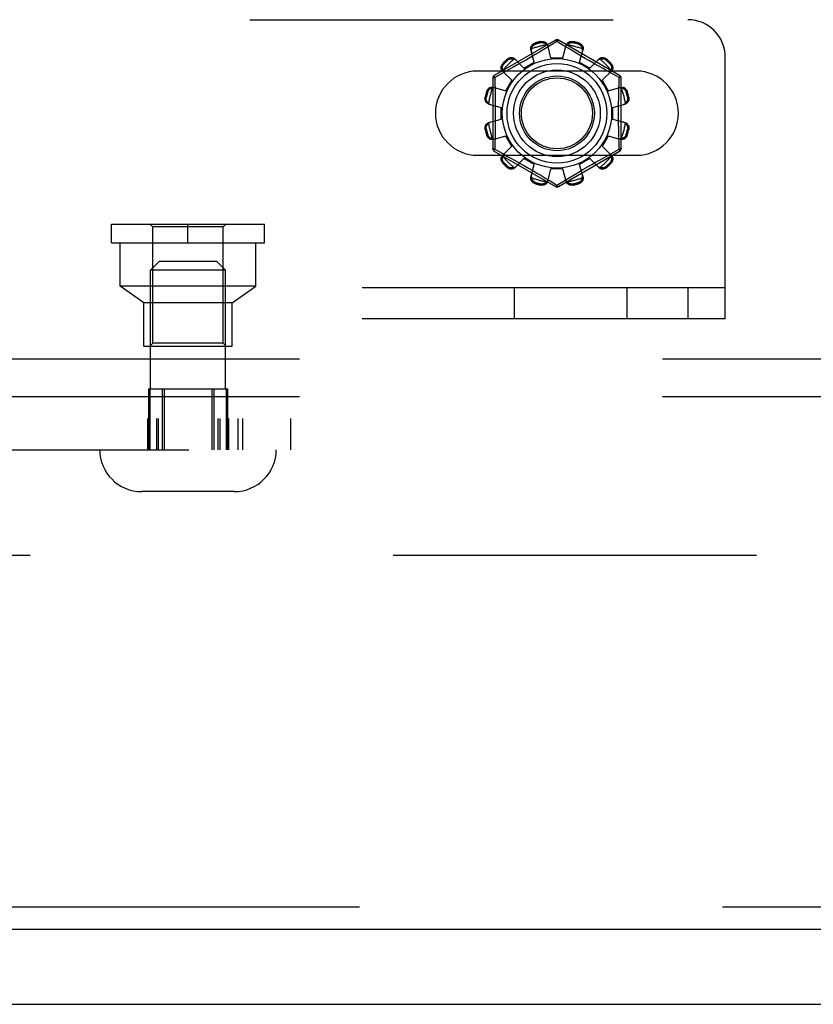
# Model space of a CAD drawing. Header units: inches. Extents: x 0 to 221, y 0 to 143.
# Tile 54 of 256: x 50.95 to 53.6, y 33.45 to 36.74. Entities that reach past the tile are written whole.
import ezdxf

# ---------------------------------------------------------------- set-up
doc = ezdxf.new("R2010")
doc.units = ezdxf.units.IN
doc.header["$LTSCALE"] = 12.142857
doc.header["$MEASUREMENT"] = 0
doc.linetypes.add('HIDDEN', pattern=[0.2, 0.1, -0.1])
doc.layers.get('0').update_dxf_attribs({"linetype": 'CONTINUOUS'})
for name, color, linetype in [('DEFAULT_2', 8, 'HIDDEN'), ('LEFTHAND_DOOR_ASSEMBLY', 7, 'CONTINUOUS'), ('SUBPANEL', 7, 'CONTINUOUS')]:
    doc.layers.add(name, color=color, linetype=linetype)

msp = doc.modelspace()

# ---------------------------------------------------------------- linework, layer by layer
at = {"color": 7, "linetype": 'Continuous'}
msp.add_line((37.2492, 33.4456), (97.1452, 33.4456), dxfattribs=at)
at = {"layer": 'DEFAULT_2', "color": 8, "linetype": 'HIDDEN'}
for p, q in [((44.429, 36.7371), (53.179, 36.7371)), ((52.7365, 36.6689), (52.532, 36.5508)), ((52.951, 36.5508), (52.7465, 36.6689)), ((52.6658, 36.5952), (52.6542, 36.6372)), ((52.6684, 36.659), (52.6694, 36.6552)), ((52.6954, 36.6363), (52.6829, 36.6288)), ((52.6883, 36.6603), (52.6873, 36.664)), ((52.7066, 36.643), (52.6954, 36.6363)), ((52.7415, 36.6643), (52.7066, 36.643)), ((52.7215, 36.6101), (52.7105, 36.6523)), ((52.7449, 36.6622), (52.7415, 36.6643)), ((52.7646, 36.6502), (52.7449, 36.6622)), ((52.7615, 36.6101), (52.7725, 36.6523)), ((52.779, 36.6415), (52.7646, 36.6502)), ((52.7957, 36.6314), (52.779, 36.6415)), ((52.7956, 36.664), (52.7946, 36.6603)), ((52.8135, 36.6552), (52.8145, 36.659)), ((52.8171, 36.5952), (52.8287, 36.6372)), ((52.5773, 36.602), (52.5746, 36.6048)), ((52.6311, 36.5752), (52.6005, 36.6062)), ((52.6395, 36.6032), (52.6247, 36.5948)), ((52.6544, 36.6119), (52.6395, 36.6032)), ((52.6691, 36.6206), (52.6544, 36.6119)), ((52.6829, 36.6288), (52.6691, 36.6206)), ((52.7215, 36.6101), (52.7615, 36.6101)), ((52.8084, 36.6238), (52.7957, 36.6314)), ((52.8221, 36.6157), (52.8084, 36.6238)), ((52.8362, 36.6074), (52.8221, 36.6157)), ((52.8504, 36.5992), (52.8362, 36.6074)), ((52.8518, 36.5752), (52.8824, 36.6062)), ((52.9084, 36.6048), (52.9056, 36.602)), ((53.304, 35.7371), (53.304, 36.6121)), ((52.5607, 36.591), (52.5635, 36.5882)), ((52.5851, 36.5725), (52.5691, 36.5637)), ((52.5973, 36.5793), (52.5851, 36.5725)), ((52.6106, 36.5868), (52.5973, 36.5793)), ((52.6247, 36.5948), (52.6106, 36.5868)), ((52.6311, 36.5752), (52.6658, 36.5952)), ((52.8171, 36.5952), (52.8518, 36.5752)), ((52.8642, 36.5913), (52.8504, 36.5992)), ((52.8955, 36.5738), (52.8837, 36.5804)), ((52.9063, 36.5678), (52.8955, 36.5738)), ((52.9194, 36.5882), (52.9222, 36.591)), ((53.0071, 36.5652), (52.4758, 36.5652)), ((52.527, 36.5422), (52.527, 36.306)), ((52.5513, 36.5539), (52.5335, 36.5442)), ((52.5335, 36.5442), (52.5338, 36.5325)), ((52.5691, 36.5637), (52.5513, 36.5539)), ((52.5904, 36.5344), (52.5593, 36.5651)), ((52.8925, 36.5344), (52.9236, 36.5651)), ((52.9247, 36.5577), (52.9063, 36.5678)), ((52.9495, 36.5442), (52.9247, 36.5577)), ((52.956, 36.306), (52.956, 36.5422)), ((52.5283, 36.5113), (52.5704, 36.4998)), ((52.5704, 36.4998), (52.5904, 36.5344)), ((52.8925, 36.5344), (52.9125, 36.4998)), ((52.9125, 36.4998), (52.9546, 36.5113)), ((52.5015, 36.4783), (52.5053, 36.4773)), ((52.5104, 36.4961), (52.5066, 36.4971)), ((52.9764, 36.4971), (52.9726, 36.4961)), ((52.9776, 36.4773), (52.9814, 36.4783)), ((52.5132, 36.4551), (52.5555, 36.4441)), ((52.5555, 36.4041), (52.5555, 36.4441)), ((52.9275, 36.4441), (52.9697, 36.4551)), ((52.9275, 36.4441), (52.9275, 36.4041)), ((52.5132, 36.3931), (52.5555, 36.4041)), ((52.9275, 36.4041), (52.9697, 36.3931)), ((52.5053, 36.3709), (52.5015, 36.3699)), ((52.5066, 36.351), (52.5104, 36.3521)), ((52.5283, 36.3368), (52.5704, 36.3484)), ((52.5904, 36.3138), (52.5704, 36.3484)), ((52.9125, 36.3484), (52.8925, 36.3138)), ((52.9125, 36.3484), (52.9546, 36.3368)), ((52.9726, 36.3521), (52.9764, 36.351)), ((52.9814, 36.3699), (52.9776, 36.3709)), ((52.5593, 36.2831), (52.5904, 36.3138)), ((52.9236, 36.2831), (52.8925, 36.3138)), ((52.9495, 36.304), (52.9492, 36.3157)), ((52.4758, 36.284), (53.0071, 36.284)), ((52.532, 36.2974), (52.7365, 36.1793)), ((52.5335, 36.304), (52.5582, 36.2905)), ((52.5582, 36.2905), (52.5766, 36.2803)), ((52.5766, 36.2803), (52.5874, 36.2744)), ((52.5874, 36.2744), (52.5992, 36.2678)), ((52.6005, 36.242), (52.6311, 36.273)), ((52.6658, 36.253), (52.6311, 36.273)), ((52.7465, 36.1793), (52.951, 36.2974)), ((52.8518, 36.273), (52.8171, 36.253)), ((52.8824, 36.242), (52.8518, 36.273)), ((52.8856, 36.2689), (52.8978, 36.2757)), ((52.8978, 36.2757), (52.9138, 36.2845)), ((52.9138, 36.2845), (52.9317, 36.2943)), ((52.9317, 36.2943), (52.9495, 36.304)), ((52.5635, 36.26), (52.5607, 36.2572)), ((52.5746, 36.2434), (52.5773, 36.2462)), ((52.6187, 36.2568), (52.6325, 36.2489)), ((52.6325, 36.2489), (52.6467, 36.2407)), ((52.6467, 36.2407), (52.6609, 36.2325)), ((52.6542, 36.2109), (52.6658, 36.253)), ((52.8287, 36.2109), (52.8171, 36.253)), ((52.8285, 36.2362), (52.8435, 36.2449)), ((52.8435, 36.2449), (52.8582, 36.2534)), ((52.8582, 36.2534), (52.8723, 36.2614)), ((52.8723, 36.2614), (52.8856, 36.2689)), ((52.9056, 36.2462), (52.9084, 36.2434)), ((52.9222, 36.2572), (52.9194, 36.26)), ((52.6609, 36.2325), (52.6745, 36.2244)), ((52.6745, 36.2244), (52.6872, 36.2168)), ((52.6872, 36.2168), (52.704, 36.2067)), ((52.704, 36.2067), (52.7183, 36.198)), ((52.7105, 36.1959), (52.7215, 36.2381)), ((52.7615, 36.2381), (52.7215, 36.2381)), ((52.7725, 36.1959), (52.7615, 36.2381)), ((52.7818, 36.2084), (52.7937, 36.2156)), ((52.8139, 36.2276), (52.8285, 36.2362)), ((52.6694, 36.193), (52.6684, 36.1892)), ((52.6873, 36.1841), (52.6883, 36.1879)), ((52.7183, 36.198), (52.738, 36.186)), ((52.738, 36.186), (52.7415, 36.1839)), ((52.7946, 36.1879), (52.7956, 36.1841)), ((52.8145, 36.1892), (52.8135, 36.193)), ((51.2519, 36.0541), (51.7639, 36.0541)), ((51.2519, 35.9911), (51.2519, 36.0541)), ((51.3899, 36.0441), (51.3799, 36.0541)), ((51.6259, 36.0441), (51.3899, 36.0441)), ((51.3899, 35.6561), (51.3899, 36.0441)), ((51.5079, 35.9911), (51.5079, 36.0541)), ((51.6259, 36.0441), (51.6359, 36.0541)), ((51.6259, 35.6561), (51.6259, 36.0441)), ((51.7639, 35.9911), (51.7639, 36.0541)), ((51.2519, 35.9911), (51.7639, 35.9911)), ((51.2809, 35.8461), (51.2809, 35.9911)), ((51.7349, 35.8461), (51.7349, 35.9911)), ((51.4129, 35.9296), (51.3829, 35.8996)), ((51.4129, 35.9296), (51.6029, 35.9296)), ((51.6029, 35.9296), (51.6329, 35.8996)), ((51.6329, 35.8996), (51.3829, 35.8996)), ((51.3829, 35.5026), (51.3829, 35.8996)), ((51.6329, 35.5026), (51.6329, 35.8996)), ((51.3604, 35.7911), (51.2809, 35.8461)), ((51.7349, 35.8461), (51.2809, 35.8461)), ((51.6554, 35.7911), (51.7349, 35.8461)), ((53.304, 35.8411), (44.304, 35.8411)), ((52.5998, 35.7371), (52.5998, 35.8411)), ((52.9765, 35.7371), (52.9765, 35.8411)), ((53.179, 35.8411), (53.179, 35.7371)), ((51.6554, 35.7911), (51.3604, 35.7911)), ((51.3604, 35.6461), (51.3604, 35.7911)), ((51.6554, 35.6461), (51.6554, 35.7911)), ((53.304, 35.7371), (44.304, 35.7371)), ((51.3899, 35.6561), (51.3799, 35.6461)), ((51.6259, 35.6561), (51.3899, 35.6561)), ((51.6259, 35.6561), (51.6359, 35.6461)), ((51.3604, 35.6461), (51.6554, 35.6461)), ((51.3761, 35.5026), (51.6397, 35.5026)), ((51.3761, 35.5026), (51.3761, 35.2996)), ((51.3798, 35.5026), (51.3798, 35.2996)), ((51.4221, 35.5026), (51.4221, 35.2996)), ((51.4278, 35.5026), (51.4278, 35.2996)), ((51.5881, 35.5026), (51.5881, 35.2996)), ((51.5938, 35.5026), (51.5938, 35.2996)), ((51.6361, 35.5026), (51.6361, 35.2996)), ((51.6397, 35.5026), (51.6397, 35.2996)), ((42.2914, 35.4036), (51.8518, 35.4036)), ((51.3728, 35.4036), (51.3728, 35.2996)), ((51.3773, 35.4036), (51.3773, 35.2996)), ((51.4021, 35.4036), (51.4021, 35.2996)), ((51.4079, 35.4036), (51.4079, 35.2996)), ((51.6081, 35.4036), (51.6081, 35.2996)), ((51.6139, 35.4036), (51.6139, 35.2996)), ((51.6387, 35.4036), (51.6387, 35.2996)), ((51.6432, 35.4036), (51.6432, 35.2996)), ((51.6742, 35.4036), (51.6742, 35.2996)), ((51.6907, 35.4036), (51.6907, 35.2996)), ((51.8518, 35.2996), (51.8518, 35.4036)), ((43.0102, 35.2996), (51.8518, 35.2996)), ((51.6629, 35.1596), (51.3529, 35.1596)), ((65.5512, 34.9456), (38.9472, 34.9456))]:
    msp.add_line(p, q, dxfattribs=at)
for points in [[(52.7365, 36.6689), (52.7368, 36.669), (52.7373, 36.6688), (52.7378, 36.6685), (52.7384, 36.668), (52.7391, 36.6673), (52.7399, 36.6664), (52.7407, 36.6654), (52.7415, 36.6643)], [(52.7415, 36.6643), (52.7423, 36.6654), (52.7431, 36.6664), (52.7438, 36.6673), (52.7445, 36.668), (52.7451, 36.6685), (52.7457, 36.6688), (52.7461, 36.6689), (52.7465, 36.6689)], [(52.6542, 36.6372), (52.6538, 36.639), (52.6537, 36.6409), (52.6538, 36.6428), (52.6541, 36.6447), (52.6547, 36.6466), (52.6555, 36.6484), (52.6565, 36.6502), (52.6577, 36.6518), (52.6591, 36.6534), (52.6607, 36.6549), (52.6625, 36.6562), (52.6644, 36.6573), (52.6664, 36.6582), (52.6684, 36.659)], [(52.6565, 36.6391), (52.6561, 36.6376), (52.6558, 36.636), (52.6557, 36.6345), (52.6557, 36.633), (52.6559, 36.6315), (52.6562, 36.6301)], [(52.6565, 36.6391), (52.6567, 36.6401), (52.6569, 36.6411), (52.6572, 36.6421), (52.6576, 36.6431), (52.6579, 36.6441), (52.6584, 36.645), (52.6588, 36.646), (52.6593, 36.6469), (52.6599, 36.6478), (52.6605, 36.6487), (52.6612, 36.6496), (52.662, 36.6505), (52.6629, 36.6514), (52.664, 36.6523), (52.6651, 36.6531), (52.6664, 36.6539), (52.6678, 36.6546), (52.6694, 36.6552)], [(52.6873, 36.664), (52.6894, 36.6644), (52.6916, 36.6646), (52.6938, 36.6646), (52.696, 36.6643), (52.6981, 36.6639), (52.7002, 36.6632), (52.702, 36.6624), (52.7038, 36.6614), (52.7054, 36.6602), (52.7068, 36.6588), (52.7081, 36.6573), (52.7091, 36.6557), (52.7099, 36.654), (52.7105, 36.6523)], [(52.6883, 36.6603), (52.69, 36.6605), (52.6916, 36.6607), (52.6931, 36.6606), (52.6945, 36.6605), (52.6958, 36.6602), (52.697, 36.6599), (52.6982, 36.6595), (52.6993, 36.6591), (52.7003, 36.6586), (52.7012, 36.6581), (52.7021, 36.6576), (52.703, 36.657), (52.7038, 36.6564), (52.7046, 36.6557), (52.7054, 36.655), (52.7061, 36.6543), (52.7069, 36.6536), (52.7076, 36.6528)], [(52.7123, 36.6452), (52.7119, 36.6466), (52.7113, 36.6479), (52.7106, 36.6492), (52.7097, 36.6505), (52.7087, 36.6517), (52.7076, 36.6528)], [(52.7754, 36.6528), (52.7742, 36.6517), (52.7732, 36.6505), (52.7724, 36.6492), (52.7716, 36.6479), (52.7711, 36.6466), (52.7706, 36.6452)], [(52.7725, 36.6523), (52.7731, 36.654), (52.7738, 36.6557), (52.7749, 36.6573), (52.7761, 36.6588), (52.7776, 36.6602), (52.7792, 36.6614), (52.7809, 36.6624), (52.7828, 36.6632), (52.7848, 36.6639), (52.7869, 36.6643), (52.7891, 36.6646), (52.7913, 36.6646), (52.7935, 36.6644), (52.7956, 36.664)], [(52.7754, 36.6528), (52.7761, 36.6536), (52.7768, 36.6543), (52.7775, 36.655), (52.7783, 36.6557), (52.7791, 36.6564), (52.78, 36.657), (52.7808, 36.6576), (52.7817, 36.6581), (52.7827, 36.6586), (52.7837, 36.6591), (52.7848, 36.6595), (52.7859, 36.6599), (52.7871, 36.6602), (52.7884, 36.6605), (52.7898, 36.6606), (52.7914, 36.6607), (52.793, 36.6605), (52.7946, 36.6603)], [(52.8135, 36.6552), (52.8151, 36.6546), (52.8166, 36.6539), (52.8178, 36.6531), (52.819, 36.6523), (52.82, 36.6514), (52.8209, 36.6505), (52.8217, 36.6496), (52.8224, 36.6487), (52.823, 36.6478), (52.8236, 36.6469), (52.8241, 36.646), (52.8246, 36.645), (52.825, 36.6441), (52.8254, 36.6431), (52.8257, 36.6421), (52.826, 36.6411), (52.8262, 36.6401), (52.8264, 36.6391)], [(52.8145, 36.659), (52.8166, 36.6582), (52.8186, 36.6573), (52.8205, 36.6562), (52.8222, 36.6549), (52.8238, 36.6534), (52.8253, 36.6518), (52.8265, 36.6502), (52.8275, 36.6484), (52.8283, 36.6466), (52.8288, 36.6447), (52.8291, 36.6428), (52.8292, 36.6409), (52.8291, 36.639), (52.8287, 36.6372)], [(52.8268, 36.6301), (52.8271, 36.6315), (52.8273, 36.633), (52.8273, 36.6345), (52.8272, 36.636), (52.8269, 36.6376), (52.8264, 36.6391)], [(52.5746, 36.6048), (52.5762, 36.6062), (52.578, 36.6075), (52.58, 36.6085), (52.582, 36.6094), (52.5841, 36.6101), (52.5861, 36.6105), (52.5882, 36.6107), (52.5902, 36.6107), (52.5922, 36.6105), (52.5941, 36.61), (52.5959, 36.6094), (52.5976, 36.6085), (52.5991, 36.6074), (52.6005, 36.6062)], [(52.5773, 36.602), (52.5787, 36.6031), (52.58, 36.604), (52.5813, 36.6047), (52.5826, 36.6053), (52.5839, 36.6058), (52.5851, 36.6061), (52.5863, 36.6063), (52.5874, 36.6065), (52.5885, 36.6066), (52.5896, 36.6066), (52.5906, 36.6066), (52.5917, 36.6065), (52.5927, 36.6064), (52.5937, 36.6063), (52.5948, 36.6061), (52.5958, 36.6058), (52.5968, 36.6055), (52.5978, 36.6052)], [(52.6057, 36.601), (52.6046, 36.602), (52.6034, 36.6028), (52.6021, 36.6036), (52.6008, 36.6043), (52.5993, 36.6048), (52.5978, 36.6052)], [(52.8852, 36.6052), (52.8836, 36.6048), (52.8822, 36.6043), (52.8808, 36.6036), (52.8795, 36.6028), (52.8783, 36.602), (52.8773, 36.601)], [(52.8824, 36.6062), (52.8838, 36.6074), (52.8853, 36.6085), (52.887, 36.6094), (52.8888, 36.61), (52.8908, 36.6105), (52.8928, 36.6107), (52.8948, 36.6107), (52.8968, 36.6105), (52.8989, 36.6101), (52.9009, 36.6094), (52.903, 36.6085), (52.9049, 36.6075), (52.9067, 36.6062), (52.9084, 36.6048)], [(52.8852, 36.6052), (52.8862, 36.6055), (52.8872, 36.6058), (52.8882, 36.6061), (52.8892, 36.6063), (52.8902, 36.6064), (52.8913, 36.6065), (52.8923, 36.6066), (52.8934, 36.6066), (52.8944, 36.6066), (52.8956, 36.6065), (52.8967, 36.6063), (52.8979, 36.6061), (52.8991, 36.6058), (52.9003, 36.6053), (52.9016, 36.6047), (52.903, 36.604), (52.9043, 36.6031), (52.9056, 36.602)], [(52.5593, 36.5651), (52.5581, 36.5664), (52.5571, 36.5679), (52.5562, 36.5696), (52.5555, 36.5715), (52.5551, 36.5734), (52.5548, 36.5754), (52.5548, 36.5774), (52.555, 36.5794), (52.5555, 36.5815), (52.5561, 36.5836), (52.557, 36.5856), (52.5581, 36.5875), (52.5593, 36.5893), (52.5607, 36.591)], [(52.5604, 36.5678), (52.56, 36.5688), (52.5597, 36.5698), (52.5595, 36.5708), (52.5593, 36.5718), (52.5591, 36.5729), (52.559, 36.5739), (52.5589, 36.5749), (52.5589, 36.576), (52.559, 36.5771), (52.5591, 36.5782), (52.5592, 36.5793), (52.5595, 36.5805), (52.5598, 36.5817), (52.5602, 36.583), (52.5608, 36.5843), (52.5615, 36.5856), (52.5625, 36.5869), (52.5635, 36.5882)], [(52.8837, 36.5804), (52.8709, 36.5876), (52.8642, 36.5913)], [(52.9194, 36.5882), (52.9205, 36.5869), (52.9214, 36.5856), (52.9221, 36.5842), (52.9227, 36.5829), (52.9231, 36.5817), (52.9235, 36.5805), (52.9237, 36.5793), (52.9239, 36.5782), (52.924, 36.577), (52.924, 36.576), (52.924, 36.5749), (52.9239, 36.5739), (52.9238, 36.5728), (52.9236, 36.5718), (52.9234, 36.5708), (52.9232, 36.5698), (52.9229, 36.5688), (52.9226, 36.5678)], [(52.9222, 36.591), (52.9236, 36.5893), (52.9248, 36.5875), (52.9259, 36.5856), (52.9268, 36.5836), (52.9275, 36.5815), (52.9279, 36.5794), (52.9281, 36.5774), (52.9281, 36.5754), (52.9279, 36.5734), (52.9274, 36.5715), (52.9267, 36.5696), (52.9259, 36.5679), (52.9248, 36.5664), (52.9236, 36.5651)], [(52.527, 36.5422), (52.5271, 36.5425), (52.5274, 36.5428), (52.528, 36.5431), (52.5287, 36.5434), (52.5297, 36.5436), (52.5308, 36.5439), (52.5321, 36.544), (52.5335, 36.5442)], [(52.5335, 36.5442), (52.5329, 36.5454), (52.5324, 36.5466), (52.532, 36.5477), (52.5318, 36.5487), (52.5317, 36.5495), (52.5316, 36.5501), (52.5318, 36.5506), (52.532, 36.5508)], [(52.5604, 36.5678), (52.5608, 36.5663), (52.5613, 36.5648), (52.5619, 36.5634), (52.5627, 36.5621), (52.5636, 36.5609), (52.5646, 36.5599)], [(52.9184, 36.5599), (52.9193, 36.5609), (52.9202, 36.5621), (52.921, 36.5634), (52.9216, 36.5648), (52.9222, 36.5663), (52.9226, 36.5678)], [(52.9484, 36.4966), (52.9492, 36.5325), (52.9495, 36.5442)], [(52.951, 36.5508), (52.9512, 36.5506), (52.9513, 36.5501), (52.9513, 36.5495), (52.9511, 36.5487), (52.9509, 36.5477), (52.9505, 36.5466), (52.95, 36.5454), (52.9495, 36.5442)], [(52.9495, 36.5442), (52.9509, 36.5441), (52.9521, 36.5439), (52.9532, 36.5436), (52.9542, 36.5434), (52.955, 36.5431), (52.9555, 36.5428), (52.9559, 36.5425), (52.956, 36.5422)], [(52.5066, 36.4971), (52.5073, 36.4992), (52.5082, 36.5012), (52.5094, 36.5031), (52.5107, 36.5049), (52.5121, 36.5065), (52.5137, 36.5079), (52.5154, 36.5091), (52.5171, 36.5101), (52.519, 36.5109), (52.5209, 36.5114), (52.5228, 36.5118), (52.5247, 36.5119), (52.5265, 36.5117), (52.5283, 36.5113)], [(52.5104, 36.4961), (52.511, 36.4977), (52.5117, 36.4992), (52.5124, 36.5005), (52.5133, 36.5016), (52.5141, 36.5026), (52.515, 36.5035), (52.5159, 36.5043), (52.5168, 36.505), (52.5177, 36.5057), (52.5187, 36.5062), (52.5196, 36.5067), (52.5205, 36.5072), (52.5215, 36.5076), (52.5224, 36.508), (52.5234, 36.5083), (52.5244, 36.5086), (52.5254, 36.5089), (52.5265, 36.5091)], [(52.5354, 36.5094), (52.534, 36.5097), (52.5325, 36.5099), (52.531, 36.5099), (52.5295, 36.5098), (52.528, 36.5095), (52.5265, 36.5091)], [(52.5338, 36.5325), (52.5345, 36.4966), (52.5348, 36.4845), (52.535, 36.4724), (52.5351, 36.4603), (52.5352, 36.4482), (52.5353, 36.4362), (52.5353, 36.4241), (52.5353, 36.412), (52.5352, 36.3999), (52.5351, 36.3878), (52.535, 36.3757), (52.5348, 36.3636), (52.5345, 36.3515)], [(52.9565, 36.5091), (52.9549, 36.5095), (52.9534, 36.5098), (52.9519, 36.5099), (52.9504, 36.5099), (52.9489, 36.5097), (52.9475, 36.5094)], [(52.9546, 36.5113), (52.9564, 36.5117), (52.9582, 36.5119), (52.9601, 36.5118), (52.9621, 36.5114), (52.964, 36.5109), (52.9658, 36.5101), (52.9676, 36.5091), (52.9692, 36.5079), (52.9708, 36.5065), (52.9722, 36.5049), (52.9735, 36.5031), (52.9747, 36.5012), (52.9756, 36.4992), (52.9764, 36.4971)], [(52.9565, 36.5091), (52.9575, 36.5089), (52.9585, 36.5086), (52.9595, 36.5083), (52.9605, 36.508), (52.9615, 36.5076), (52.9624, 36.5072), (52.9634, 36.5067), (52.9643, 36.5062), (52.9652, 36.5057), (52.9661, 36.505), (52.967, 36.5043), (52.9679, 36.5035), (52.9688, 36.5026), (52.9697, 36.5016), (52.9705, 36.5005), (52.9713, 36.4992), (52.972, 36.4977), (52.9726, 36.4961)], [(52.5132, 36.4551), (52.5115, 36.4557), (52.5099, 36.4565), (52.5082, 36.4575), (52.5067, 36.4587), (52.5054, 36.4602), (52.5042, 36.4618), (52.5032, 36.4635), (52.5023, 36.4654), (52.5017, 36.4674), (52.5012, 36.4695), (52.501, 36.4717), (52.5009, 36.4739), (52.5011, 36.4761), (52.5015, 36.4783)], [(52.5128, 36.458), (52.512, 36.4587), (52.5112, 36.4594), (52.5105, 36.4602), (52.5098, 36.4609), (52.5092, 36.4617), (52.5086, 36.4626), (52.508, 36.4635), (52.5074, 36.4644), (52.5069, 36.4653), (52.5065, 36.4663), (52.506, 36.4674), (52.5056, 36.4685), (52.5053, 36.4697), (52.5051, 36.4711), (52.5049, 36.4725), (52.5049, 36.474), (52.505, 36.4756), (52.5053, 36.4773)], [(52.9492, 36.3157), (52.9484, 36.3516), (52.9482, 36.3636), (52.948, 36.3757), (52.9478, 36.3878), (52.9477, 36.3999), (52.9476, 36.412), (52.9476, 36.4241), (52.9476, 36.4362), (52.9477, 36.4483), (52.9478, 36.4603), (52.948, 36.4725), (52.9482, 36.4846), (52.9484, 36.4966)], [(52.9814, 36.4783), (52.9818, 36.4761), (52.982, 36.4739), (52.982, 36.4717), (52.9817, 36.4695), (52.9813, 36.4674), (52.9806, 36.4654), (52.9798, 36.4635), (52.9788, 36.4618), (52.9776, 36.4602), (52.9762, 36.4587), (52.9747, 36.4575), (52.9731, 36.4565), (52.9714, 36.4557), (52.9697, 36.4551)], [(52.9776, 36.4773), (52.9779, 36.4756), (52.978, 36.474), (52.978, 36.4725), (52.9778, 36.471), (52.9776, 36.4697), (52.9773, 36.4685), (52.9769, 36.4674), (52.9765, 36.4663), (52.976, 36.4653), (52.9755, 36.4643), (52.9749, 36.4634), (52.9744, 36.4626), (52.9738, 36.4617), (52.9731, 36.4609), (52.9724, 36.4602), (52.9717, 36.4594), (52.9709, 36.4587), (52.9702, 36.458)], [(52.5128, 36.458), (52.5139, 36.4569), (52.5151, 36.4559), (52.5163, 36.455), (52.5176, 36.4543), (52.519, 36.4537), (52.5204, 36.4532)], [(52.9626, 36.4532), (52.9639, 36.4537), (52.9653, 36.4543), (52.9666, 36.455), (52.9679, 36.4559), (52.969, 36.4569), (52.9702, 36.458)], [(52.5015, 36.3699), (52.5011, 36.3721), (52.5009, 36.3742), (52.501, 36.3765), (52.5012, 36.3787), (52.5017, 36.3808), (52.5023, 36.3828), (52.5032, 36.3847), (52.5042, 36.3864), (52.5054, 36.388), (52.5067, 36.3894), (52.5082, 36.3907), (52.5099, 36.3917), (52.5115, 36.3925), (52.5132, 36.3931)], [(52.5053, 36.3709), (52.505, 36.3726), (52.5049, 36.3742), (52.5049, 36.3757), (52.5051, 36.3771), (52.5053, 36.3785), (52.5057, 36.3797), (52.506, 36.3808), (52.5065, 36.3819), (52.5069, 36.3829), (52.5074, 36.3838), (52.508, 36.3847), (52.5086, 36.3856), (52.5092, 36.3864), (52.5098, 36.3872), (52.5105, 36.388), (52.5112, 36.3888), (52.512, 36.3895), (52.5128, 36.3902)], [(52.5204, 36.3949), (52.519, 36.3945), (52.5176, 36.3939), (52.5163, 36.3932), (52.5151, 36.3923), (52.5139, 36.3913), (52.5128, 36.3902)], [(52.9702, 36.3902), (52.969, 36.3913), (52.9679, 36.3923), (52.9666, 36.3932), (52.9653, 36.3939), (52.9639, 36.3945), (52.9626, 36.3949)], [(52.9697, 36.3931), (52.9714, 36.3925), (52.9731, 36.3917), (52.9747, 36.3907), (52.9762, 36.3894), (52.9776, 36.388), (52.9788, 36.3864), (52.9798, 36.3847), (52.9806, 36.3828), (52.9813, 36.3808), (52.9817, 36.3787), (52.982, 36.3765), (52.982, 36.3742), (52.9818, 36.3721), (52.9814, 36.3699)], [(52.9702, 36.3902), (52.9709, 36.3895), (52.9717, 36.3888), (52.9724, 36.388), (52.9731, 36.3872), (52.9738, 36.3864), (52.9744, 36.3856), (52.975, 36.3847), (52.9755, 36.3838), (52.976, 36.3829), (52.9765, 36.3819), (52.9769, 36.3808), (52.9773, 36.3796), (52.9776, 36.3784), (52.9778, 36.3771), (52.978, 36.3757), (52.978, 36.3742), (52.9779, 36.3726), (52.9776, 36.3709)], [(52.5283, 36.3368), (52.5265, 36.3365), (52.5247, 36.3363), (52.5228, 36.3364), (52.5209, 36.3367), (52.519, 36.3373), (52.5171, 36.3381), (52.5154, 36.3391), (52.5137, 36.3403), (52.5121, 36.3417), (52.5107, 36.3433), (52.5094, 36.3451), (52.5082, 36.347), (52.5073, 36.349), (52.5066, 36.351)], [(52.5265, 36.3391), (52.5254, 36.3393), (52.5244, 36.3396), (52.5234, 36.3399), (52.5224, 36.3402), (52.5215, 36.3406), (52.5205, 36.341), (52.5196, 36.3414), (52.5187, 36.342), (52.5177, 36.3425), (52.5168, 36.3432), (52.5159, 36.3439), (52.515, 36.3447), (52.5141, 36.3456), (52.5133, 36.3466), (52.5124, 36.3477), (52.5117, 36.349), (52.511, 36.3505), (52.5104, 36.3521)], [(52.5265, 36.3391), (52.528, 36.3387), (52.5295, 36.3384), (52.531, 36.3383), (52.5325, 36.3383), (52.534, 36.3385), (52.5354, 36.3388)], [(52.5345, 36.3515), (52.5338, 36.3157), (52.5335, 36.304)], [(52.9475, 36.3388), (52.9489, 36.3385), (52.9504, 36.3383), (52.9519, 36.3383), (52.9534, 36.3384), (52.9549, 36.3387), (52.9565, 36.3391)], [(52.9764, 36.351), (52.9756, 36.349), (52.9747, 36.347), (52.9735, 36.3451), (52.9722, 36.3433), (52.9708, 36.3417), (52.9692, 36.3403), (52.9676, 36.3391), (52.9658, 36.3381), (52.964, 36.3373), (52.9621, 36.3367), (52.9601, 36.3364), (52.9582, 36.3363), (52.9564, 36.3365), (52.9546, 36.3368)], [(52.9726, 36.3521), (52.972, 36.3505), (52.9713, 36.349), (52.9705, 36.3477), (52.9696, 36.3466), (52.9688, 36.3456), (52.9679, 36.3447), (52.967, 36.3439), (52.9661, 36.3431), (52.9652, 36.3425), (52.9643, 36.3419), (52.9633, 36.3414), (52.9624, 36.341), (52.9615, 36.3406), (52.9605, 36.3402), (52.9595, 36.3399), (52.9585, 36.3396), (52.9575, 36.3393), (52.9565, 36.3391)], [(52.5335, 36.304), (52.5321, 36.3041), (52.5308, 36.3043), (52.5297, 36.3045), (52.5287, 36.3048), (52.528, 36.3051), (52.5274, 36.3054), (52.5271, 36.3057), (52.527, 36.306)], [(52.956, 36.306), (52.9559, 36.3057), (52.9555, 36.3054), (52.955, 36.3051), (52.9542, 36.3048), (52.9532, 36.3045), (52.9521, 36.3043), (52.9509, 36.3041), (52.9495, 36.304)], [(52.532, 36.2974), (52.5317, 36.2976), (52.5316, 36.2981), (52.5317, 36.2987), (52.5318, 36.2995), (52.532, 36.3005), (52.5324, 36.3016), (52.5329, 36.3027), (52.5335, 36.304)], [(52.5607, 36.2572), (52.5593, 36.2589), (52.5581, 36.2607), (52.557, 36.2626), (52.5561, 36.2646), (52.5555, 36.2667), (52.555, 36.2688), (52.5548, 36.2708), (52.5548, 36.2728), (52.5551, 36.2748), (52.5555, 36.2767), (52.5562, 36.2785), (52.5571, 36.2802), (52.5581, 36.2818), (52.5593, 36.2831)], [(52.5635, 36.26), (52.5624, 36.2613), (52.5615, 36.2626), (52.5608, 36.2639), (52.5602, 36.2652), (52.5598, 36.2665), (52.5595, 36.2677), (52.5592, 36.2689), (52.5591, 36.27), (52.559, 36.2711), (52.5589, 36.2722), (52.5589, 36.2733), (52.559, 36.2743), (52.5591, 36.2753), (52.5593, 36.2764), (52.5595, 36.2774), (52.5597, 36.2784), (52.56, 36.2794), (52.5604, 36.2804)], [(52.5646, 36.2883), (52.5636, 36.2872), (52.5627, 36.2861), (52.5619, 36.2848), (52.5613, 36.2834), (52.5608, 36.2819), (52.5604, 36.2804)], [(52.9226, 36.2804), (52.9222, 36.2819), (52.9216, 36.2834), (52.921, 36.2848), (52.9202, 36.2861), (52.9193, 36.2872), (52.9184, 36.2883)], [(52.9226, 36.2804), (52.9229, 36.2794), (52.9232, 36.2784), (52.9234, 36.2774), (52.9236, 36.2764), (52.9238, 36.2753), (52.9239, 36.2743), (52.924, 36.2733), (52.924, 36.2722), (52.924, 36.2711), (52.9239, 36.27), (52.9237, 36.2689), (52.9235, 36.2677), (52.9231, 36.2665), (52.9227, 36.2652), (52.9221, 36.2639), (52.9214, 36.2626), (52.9205, 36.2613), (52.9194, 36.26)], [(52.9236, 36.2831), (52.9248, 36.2818), (52.9259, 36.2802), (52.9267, 36.2785), (52.9274, 36.2767), (52.9279, 36.2748), (52.9281, 36.2728), (52.9281, 36.2708), (52.9279, 36.2688), (52.9275, 36.2667), (52.9268, 36.2646), (52.9259, 36.2626), (52.9248, 36.2607), (52.9236, 36.2589), (52.9222, 36.2572)], [(52.9495, 36.304), (52.9501, 36.3027), (52.9505, 36.3016), (52.9509, 36.3005), (52.9511, 36.2995), (52.9513, 36.2987), (52.9513, 36.2981), (52.9512, 36.2976), (52.951, 36.2974)], [(52.6005, 36.242), (52.5991, 36.2407), (52.5976, 36.2397), (52.5959, 36.2388), (52.5941, 36.2381), (52.5922, 36.2377), (52.5902, 36.2374), (52.5882, 36.2374), (52.5861, 36.2377), (52.5841, 36.2381), (52.582, 36.2388), (52.58, 36.2396), (52.578, 36.2407), (52.5762, 36.242), (52.5746, 36.2434)], [(52.5978, 36.243), (52.5968, 36.2427), (52.5958, 36.2424), (52.5948, 36.2421), (52.5937, 36.2419), (52.5927, 36.2418), (52.5917, 36.2416), (52.5906, 36.2416), (52.5896, 36.2415), (52.5885, 36.2416), (52.5874, 36.2417), (52.5862, 36.2418), (52.5851, 36.2421), (52.5839, 36.2424), (52.5826, 36.2429), (52.5813, 36.2434), (52.58, 36.2442), (52.5787, 36.2451), (52.5773, 36.2462)], [(52.5978, 36.243), (52.5993, 36.2434), (52.6008, 36.2439), (52.6021, 36.2446), (52.6034, 36.2453), (52.6046, 36.2462), (52.6057, 36.2472)], [(52.5992, 36.2678), (52.612, 36.2606), (52.6187, 36.2568)], [(52.8773, 36.2472), (52.8783, 36.2462), (52.8795, 36.2453), (52.8808, 36.2446), (52.8822, 36.2439), (52.8836, 36.2434), (52.8852, 36.243)], [(52.9084, 36.2434), (52.9067, 36.242), (52.9049, 36.2407), (52.903, 36.2396), (52.9009, 36.2388), (52.8989, 36.2381), (52.8968, 36.2377), (52.8948, 36.2374), (52.8928, 36.2374), (52.8908, 36.2377), (52.8888, 36.2381), (52.887, 36.2388), (52.8853, 36.2397), (52.8838, 36.2407), (52.8824, 36.242)], [(52.9056, 36.2462), (52.9043, 36.2451), (52.9029, 36.2442), (52.9016, 36.2434), (52.9003, 36.2429), (52.8991, 36.2424), (52.8978, 36.2421), (52.8967, 36.2418), (52.8955, 36.2417), (52.8944, 36.2416), (52.8933, 36.2415), (52.8923, 36.2416), (52.8913, 36.2416), (52.8902, 36.2418), (52.8892, 36.2419), (52.8882, 36.2421), (52.8872, 36.2424), (52.8862, 36.2427), (52.8852, 36.243)], [(52.6684, 36.1892), (52.6664, 36.1899), (52.6644, 36.1909), (52.6625, 36.192), (52.6607, 36.1933), (52.6591, 36.1948), (52.6577, 36.1963), (52.6565, 36.198), (52.6555, 36.1997), (52.6547, 36.2016), (52.6541, 36.2035), (52.6538, 36.2054), (52.6537, 36.2073), (52.6538, 36.2092), (52.6542, 36.2109)], [(52.6562, 36.2181), (52.6559, 36.2166), (52.6557, 36.2152), (52.6557, 36.2137), (52.6558, 36.2121), (52.6561, 36.2106), (52.6565, 36.2091)], [(52.6694, 36.193), (52.6678, 36.1936), (52.6664, 36.1943), (52.6651, 36.1951), (52.6639, 36.1959), (52.6629, 36.1968), (52.662, 36.1977), (52.6612, 36.1986), (52.6605, 36.1995), (52.6599, 36.2004), (52.6593, 36.2013), (52.6588, 36.2022), (52.6583, 36.2031), (52.6579, 36.2041), (52.6576, 36.2051), (52.6572, 36.2061), (52.6569, 36.2071), (52.6567, 36.2081), (52.6565, 36.2091)], [(52.7415, 36.1839), (52.7764, 36.2051), (52.7818, 36.2084)], [(52.7937, 36.2156), (52.8068, 36.2234), (52.8139, 36.2276)], [(52.8264, 36.2091), (52.8262, 36.2081), (52.826, 36.207), (52.8257, 36.206), (52.8254, 36.2051), (52.825, 36.2041), (52.8246, 36.2031), (52.8241, 36.2022), (52.8236, 36.2013), (52.823, 36.2004), (52.8224, 36.1994), (52.8217, 36.1985), (52.8209, 36.1976), (52.82, 36.1968), (52.819, 36.1959), (52.8178, 36.1951), (52.8165, 36.1943), (52.8151, 36.1936), (52.8135, 36.193)], [(52.8287, 36.2109), (52.8291, 36.2092), (52.8292, 36.2073), (52.8291, 36.2054), (52.8288, 36.2035), (52.8283, 36.2016), (52.8275, 36.1997), (52.8265, 36.198), (52.8253, 36.1963), (52.8238, 36.1948), (52.8222, 36.1933), (52.8205, 36.192), (52.8186, 36.1909), (52.8166, 36.1899), (52.8145, 36.1892)], [(52.8264, 36.2091), (52.8269, 36.2106), (52.8272, 36.2121), (52.8273, 36.2137), (52.8273, 36.2152), (52.8271, 36.2166), (52.8268, 36.2181)], [(52.7105, 36.1959), (52.7099, 36.1941), (52.7091, 36.1925), (52.7081, 36.1909), (52.7068, 36.1894), (52.7054, 36.188), (52.7038, 36.1868), (52.702, 36.1858), (52.7002, 36.185), (52.6981, 36.1843), (52.696, 36.1838), (52.6938, 36.1836), (52.6916, 36.1836), (52.6894, 36.1837), (52.6873, 36.1841)], [(52.7076, 36.1954), (52.7069, 36.1946), (52.7061, 36.1939), (52.7054, 36.1931), (52.7046, 36.1925), (52.7038, 36.1918), (52.703, 36.1912), (52.7021, 36.1906), (52.7012, 36.1901), (52.7002, 36.1895), (52.6992, 36.1891), (52.6982, 36.1886), (52.697, 36.1883), (52.6958, 36.188), (52.6945, 36.1877), (52.6931, 36.1876), (52.6916, 36.1875), (52.69, 36.1877), (52.6883, 36.1879)], [(52.7076, 36.1954), (52.7087, 36.1965), (52.7097, 36.1977), (52.7106, 36.199), (52.7113, 36.2003), (52.7119, 36.2016), (52.7123, 36.203)], [(52.7415, 36.1839), (52.7407, 36.1828), (52.7399, 36.1818), (52.7391, 36.1809), (52.7384, 36.1802), (52.7378, 36.1797), (52.7373, 36.1794), (52.7368, 36.1792), (52.7365, 36.1793)], [(52.7465, 36.1793), (52.7461, 36.1792), (52.7457, 36.1794), (52.7451, 36.1797), (52.7445, 36.1802), (52.7438, 36.1809), (52.7431, 36.1818), (52.7423, 36.1828), (52.7415, 36.1839)], [(52.7706, 36.203), (52.7711, 36.2016), (52.7716, 36.2003), (52.7724, 36.199), (52.7732, 36.1977), (52.7742, 36.1965), (52.7754, 36.1954)], [(52.7956, 36.1841), (52.7935, 36.1837), (52.7913, 36.1836), (52.7891, 36.1836), (52.7869, 36.1838), (52.7848, 36.1843), (52.7828, 36.185), (52.7809, 36.1858), (52.7792, 36.1868), (52.7776, 36.188), (52.7761, 36.1894), (52.7749, 36.1909), (52.7738, 36.1925), (52.7731, 36.1941), (52.7725, 36.1959)], [(52.7946, 36.1879), (52.793, 36.1877), (52.7913, 36.1875), (52.7898, 36.1876), (52.7884, 36.1877), (52.7871, 36.188), (52.7859, 36.1883), (52.7847, 36.1887), (52.7837, 36.1891), (52.7827, 36.1896), (52.7817, 36.1901), (52.7808, 36.1906), (52.78, 36.1912), (52.7791, 36.1918), (52.7783, 36.1925), (52.7775, 36.1931), (52.7768, 36.1939), (52.7761, 36.1946), (52.7754, 36.1954)]]:
    msp.add_lwpolyline(points, dxfattribs=at)
for radius in [0.1829, 0.1668, 0.145, 0.125, 0.1186]:
    msp.add_circle((52.7415, 36.4241), radius, dxfattribs=at)
for centre, radius, start, end in [((53.179, 36.6121), 0.125, 0, 90), ((52.7415, 36.6602), 0.01, 60, 120), ((52.7415, 36.4241), 0.2312, 98.4357, 111.5643), ((52.7415, 36.4241), 0.246, 102.7238, 107.2762), ((52.7415, 36.4241), 0.2421, 102.6908, 107.3092), ((52.7415, 36.4241), 0.2312, 68.4357, 81.5643), ((52.7415, 36.4241), 0.2421, 72.6908, 77.3092), ((52.7415, 36.4241), 0.246, 72.7238, 77.2762), ((52.7415, 36.4241), 0.2312, 128.4357, 141.5643), ((52.7415, 36.4241), 0.246, 132.7238, 137.2762), ((52.7415, 36.4241), 0.2421, 132.6908, 137.3092), ((52.7415, 36.4241), 0.2312, 38.4357, 51.5643), ((52.7415, 36.4241), 0.2421, 42.6908, 47.3092), ((52.7415, 36.4241), 0.246, 42.7238, 47.2762), ((52.4758, 36.4246), 0.1406, 90, 270), ((52.537, 36.5422), 0.01, 120, 180), ((52.946, 36.5422), 0.01, 0, 60), ((53.0071, 36.4246), 0.1406, 270, 90), ((52.7415, 36.4241), 0.2312, 158.4357, 171.5643), ((52.7415, 36.4241), 0.2312, 8.4357, 21.5643), ((52.7415, 36.4241), 0.246, 162.7238, 167.2762), ((52.7415, 36.4241), 0.2421, 162.6908, 167.3092), ((52.7415, 36.4241), 0.2421, 12.6908, 17.3092), ((52.7415, 36.4241), 0.246, 12.7238, 17.2762), ((52.7415, 36.4241), 0.2312, 188.4357, 201.5643), ((52.7415, 36.4241), 0.2312, 338.4357, 351.5643), ((52.7415, 36.4241), 0.246, 192.7238, 197.2762), ((52.7415, 36.4241), 0.2421, 192.6908, 197.3092), ((52.7415, 36.4241), 0.2421, 342.6908, 347.3092), ((52.7415, 36.4241), 0.246, 342.7238, 347.2762), ((52.537, 36.306), 0.01, 180, 240), ((52.946, 36.306), 0.01, 300, 360), ((52.7415, 36.4241), 0.2312, 218.4357, 231.5643), ((52.7415, 36.4241), 0.2312, 308.4357, 321.5643), ((52.7415, 36.4241), 0.246, 222.7238, 227.2762), ((52.7415, 36.4241), 0.2421, 222.6908, 227.3092), ((52.7415, 36.4241), 0.2421, 312.6908, 317.3092), ((52.7415, 36.4241), 0.246, 312.7238, 317.2762), ((52.7415, 36.4241), 0.2312, 248.4357, 261.5643), ((52.7415, 36.4241), 0.2312, 278.4357, 291.5643), ((52.7415, 36.4241), 0.246, 252.7238, 257.2762), ((52.7415, 36.4241), 0.2421, 252.6908, 257.3092), ((52.7415, 36.188), 0.01, 240, 300), ((52.7415, 36.4241), 0.2421, 282.6908, 287.3092), ((52.7415, 36.4241), 0.246, 282.7238, 287.2762), ((51.3529, 35.2996), 0.14, 180, 270), ((51.6629, 35.2996), 0.14, 270, 360)]:
    msp.add_arc(centre, radius, start, end, dxfattribs=at)
at = {"layer": 'LEFTHAND_DOOR_ASSEMBLY', "color": 8, "linetype": 'HIDDEN'}
msp.add_line((66.6525, 33.7706), (37.866, 33.7706), dxfattribs=at)
at = {"layer": 'LEFTHAND_DOOR_ASSEMBLY', "color": 3, "linetype": 'Continuous'}
msp.add_line((66.6525, 33.6956), (37.866, 33.6956), dxfattribs=at)
at = {"layer": 'SUBPANEL', "color": 8, "linetype": 'HIDDEN'}
for p, q in [((93.166, 35.6018), (41.2285, 35.6018)), ((93.166, 35.4768), (41.2285, 35.4768))]:
    msp.add_line(p, q, dxfattribs=at)

doc.saveas('drawing.dxf')
